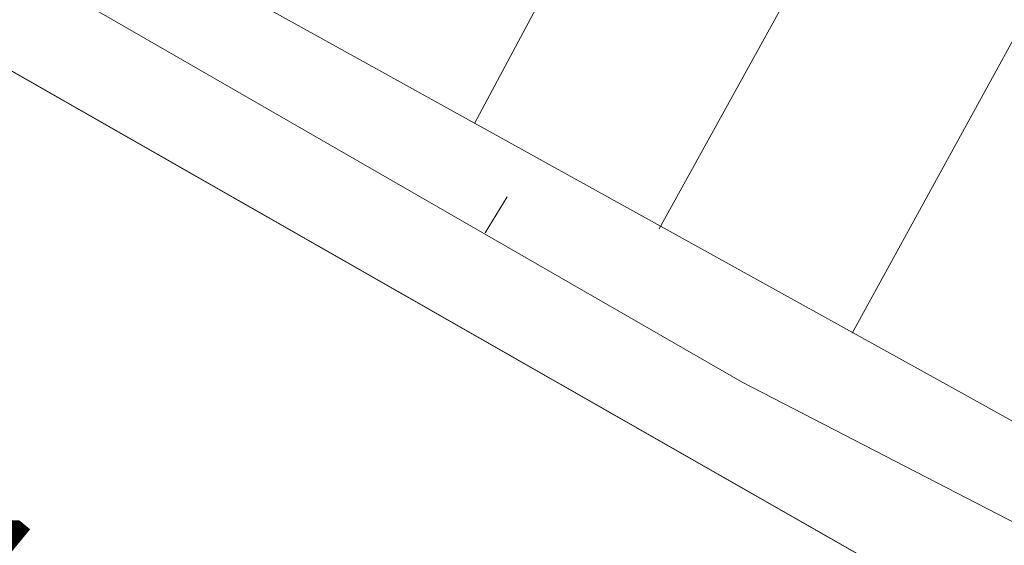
# Model space of a CAD drawing. Header units: metres. Extents: x -740 to 758, y -633 to 854.
# Tile 220 of 256: x -411.35 to -404.51, y 292.72 to 296.37. Entities that reach past the tile are written whole.
import ezdxf

# ---------------------------------------------------------------- set-up
doc = ezdxf.new("R2010")
doc.units = ezdxf.units.M
doc.header["$MEASUREMENT"] = 0
doc.layers.add('Grundkarte.LOVION', color=7, linetype='Continuous')
doc.layers.add('Strom.LOVION', color=7, linetype='Continuous')
doc.styles.add('ERSTELLTER_STIL_1', font='arial.ttf')

msp = doc.modelspace()

# ---------------------------------------------------------------- linework, layer by layer
at = {"layer": 'Grundkarte.LOVION', "color": 8, "linetype": 'Continuous', "lineweight": 18}
for points in [[(-369.5072, 271.8272), (-369.0226, 276.5444), (-366.364, 275.6516), (-369.0226, 276.5444), (-377.7505, 279.356), (-397.3948, 288.0163), (-428.6974, 305.8814), (-430.1807, 279.6385), (-439.0398, 281.3733), (-446.7036, 283.5796), (-456.2177, 286.8759), (-465.6205, 290.2421), (-473.2694, 292.5977), (-479.1264, 293.8575), (-485.1982, 294.5939), (-485.0213, 295.2023), (-486.4354, 296.3645), (-487.3762, 298.4301), (-489.0202, 302.8505), (-484.4188, 302.9457), (-485.9599, 314.1741), (-434.8371, 310.3352), (-425.4841, 309.5945), (-394.6516, 302.8852)], [(-365.9942, 276.1016), (-376.568, 279.3534), (-378.9396, 280.3333), (-395.404, 288.211), (-406.3297, 293.8519), (-428.1898, 306.4335), (-428.6974, 305.8814)], [(-399.4075, 235.4465), (-398.3981, 253.8403), (-399.6184, 253.9279), (-399.4869, 256.5121), (-422.9923, 272.9228), (-430.5693, 273.3347), (-430.4333, 275.2691), (-430.1807, 279.6385), (-428.6974, 305.8814), (-397.3948, 288.0163), (-377.7505, 279.356), (-369.0226, 276.5444), (-369.5072, 271.8272)], [(-407.963, 295.1405), (-408.1157, 294.8891)]]:
    msp.add_lwpolyline(points, dxfattribs=at)
at = {"layer": 'Grundkarte.LOVION', "color": 253, "linetype": 'Continuous', "lineweight": 18}
msp.add_lwpolyline([(-399.4075, 235.4465), (-398.3981, 253.8403), (-399.6184, 253.9279), (-399.4869, 256.5121), (-422.9923, 272.9228), (-430.5693, 273.3347), (-430.4333, 275.2691), (-430.1807, 279.6385), (-428.6974, 305.8814), (-397.3948, 288.0163), (-377.7505, 279.356), (-369.0226, 276.5444), (-366.364, 275.6516), (-369.0226, 276.5444), (-377.7505, 279.356), (-397.3948, 288.0163), (-428.6974, 305.8814), (-428.7225, 306.4405), (-430.3857, 307.4306), (-431.4877, 308.1209), (-433.6652, 309.5335), (-434.8371, 310.3352), (-425.4841, 309.5945), (-394.6516, 302.8852)], dxfattribs=at)
at = {"layer": 'Grundkarte.LOVION', "color": 7, "linetype": 'Continuous', "lineweight": 13}
for points in [[(-406.9068, 294.9186), (-404.1444, 299.9177)], [(-408.1902, 295.6503), (-406.8911, 298.0827)], [(-365.2546, 277.0014), (-368.4252, 277.9919), (-371.5695, 279.0145), (-374.196, 279.8808), (-379.364, 281.6513), (-384.1773, 283.7226), (-386.5867, 284.7874), (-388.4992, 285.6054), (-390.1717, 286.3876), (-391.6571, 287.07), (-393.0196, 287.7052), (-394.2915, 288.3197), (-395.4991, 288.8815), (-397.8293, 290.0428), (-399.107, 290.7159), (-400.5074, 291.4361), (-403.159, 292.8615), (-404.7844, 293.7666), (-410.409, 296.8816)], [(-405.565, 294.1927), (-404.1602, 296.7536)]]:
    msp.add_lwpolyline(points, dxfattribs=at)

# ---------------------------------------------------------------- texts
at = {"layer": 'Strom.LOVION', "color": 1, "linetype": 'Continuous', "lineweight": 18, "insert": (-422.891, 300.5222), "char_height": 1.098339, "attachment_point": 7, "rotation": 320.58413, "style": 'ERSTELLTER_STIL_1'}
msp.add_mtext('{\\A1;\\W0.79998x;Mehrere (?) vertauschte 10kV-Kabel.}', dxfattribs=at)

doc.saveas('drawing.dxf')
